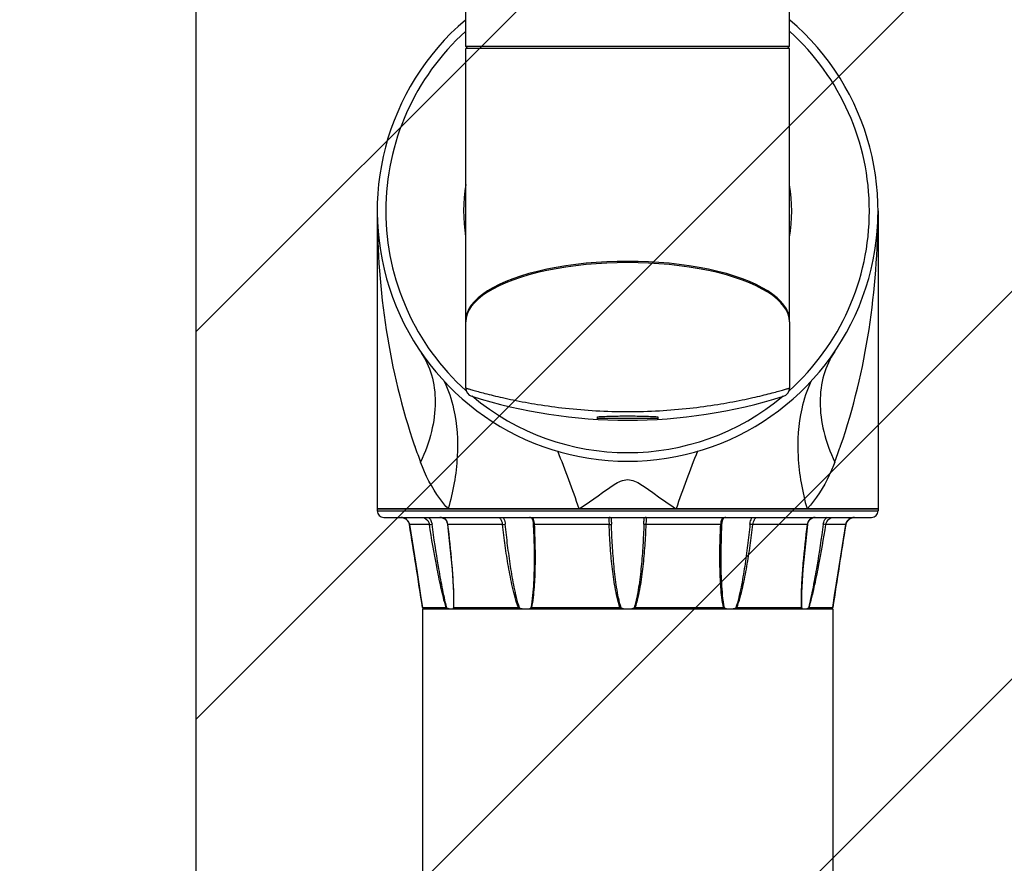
# Model space of a CAD drawing. Header units: millimetres. Extents: x 32 to 6688, y 67 to 4720.
# Tile 25 of 29: x 4879 to 5107, y 1832 to 2027. Entities that reach past the tile are written whole.
import ezdxf

# ---------------------------------------------------------------- set-up
doc = ezdxf.new("R2010")
doc.units = ezdxf.units.MM
for name, color, linetype in [('ARM1_ABL193', 7, 'Continuous'), ('ARM1_PIPE_PBL200', 7, 'Continuous'), ('ARM2_ABL198', 7, 'Continuous'), ('COVER_S_PBL207', 7, 'Continuous'), ('FLANGE_ARM1_PBL203', 7, 'Continuous'), ('FLANGE_J3_PBL223', 7, 'Continuous'), ('FLANGE_J4_PBL202', 7, 'Continuous'), ('HOLDER_M_PBL205', 7, 'Continuous'), ('HOLDER_S_PBL208', 7, 'Continuous'), ('MODULE_M_ABL204', 7, 'Continuous'), ('MODULE_S_ABL206', 7, 'Continuous'), ('오른쪽_16_VBL184', 7, 'Continuous')]:
    doc.layers.add(name, color=color, linetype=linetype)

# ---------------------------------------------------------------- blocks, each defined once
blk = doc.blocks.new('ARM1_PIPE_PBL200', base_point=(1288.44, 1092.99))
at = {"layer": 'ARM1_PIPE_PBL200', "color": 7}
for p, q in [((1240.94, 1195.79), (1335.94, 1195.79)), ((1240.94, 1195.79), (1240.94, 990.19)), ((1335.94, 1195.79), (1335.94, 990.19)), ((1240.94, 990.19), (1335.94, 990.19))]:
    blk.add_line(p, q, dxfattribs=at)
blk = doc.blocks.new('FLANGE_ARM1_PBL203', base_point=(1288.44, 1207.87))
at = {"layer": 'FLANGE_ARM1_PBL203', "color": 7}
for p, q in [((1230.44, 1218.99), (1230.44, 1218.49)), ((1346.44, 1218.99), (1230.44, 1218.99)), ((1346.44, 1218.99), (1346.44, 1218.49)), ((1231.94, 1216.99), (1344.94, 1216.99)), ((1237.55, 1216.16), (1237.56, 1216.16)), ((1237.56, 1216.16), (1237.82, 1215.64)), ((1284.59, 1216.99), (1284.59, 1216.99)), ((1292.29, 1216.98), (1292.29, 1216.99)), ((1338.99, 1215.32), (1339.07, 1215.65)), ((1339.07, 1215.65), (1339.33, 1216.16)), ((1340.98, 1216.99), (1340.96, 1216.99)), ((1266.79, 1207.77), (1266.79, 1207.77)), ((1310.09, 1207.77), (1310.09, 1207.77)), ((1248.13, 1197.55), (1248.13, 1197.54)), ((1328.76, 1197.54), (1328.76, 1197.55)), ((1240.93, 1196.09), (1246.4, 1196.09)), ((1240.93, 1196.09), (1240.93, 1196.09)), ((1241.1, 1195.93), (1240.98, 1196.04)), ((1241.25, 1195.79), (1241.1, 1195.93)), ((1248.18, 1196.09), (1263.14, 1196.09)), ((1266.23, 1196.09), (1286.66, 1196.09)), ((1290.22, 1196.09), (1310.66, 1196.09)), ((1313.74, 1196.09), (1328.7, 1196.09)), ((1330.48, 1196.09), (1335.96, 1196.09)), ((1335.79, 1195.93), (1335.64, 1195.79)), ((1335.9, 1196.04), (1335.79, 1195.93)), ((1335.96, 1196.09), (1335.96, 1196.09))]:
    blk.add_line(p, q, dxfattribs=at)
at = {"layer": 'FLANGE_ARM1_PBL203', "color": 2}
for p, q in [((1230.44, 1218.49), (1346.44, 1218.49)), ((1242.53, 1215.32), (1237.9, 1215.32)), ((1237.9, 1215.32), (1237.9, 1215.32)), ((1259.46, 1215.32), (1246.82, 1215.32)), ((1284.16, 1215.32), (1266.88, 1215.32)), ((1310, 1215.32), (1292.73, 1215.32)), ((1330.07, 1215.32), (1317.43, 1215.32)), ((1338.99, 1215.32), (1334.36, 1215.32)), ((1338.99, 1215.32), (1338.99, 1215.32)), ((1248.13, 1197.54), (1248.1, 1196.04)), ((1328.79, 1196.04), (1328.76, 1197.54))]:
    blk.add_line(p, q, dxfattribs=at)
at = {"layer": 'FLANGE_ARM1_PBL203', "color": 7}
for points in [[(1235.92, 1216.99), (1236.19, 1216.98), (1236.69, 1216.84), (1237.15, 1216.58), (1237.55, 1216.17), (1237.82, 1215.65), (1237.9, 1215.32)], [(1244.98, 1216.99), (1245.26, 1216.98), (1245.74, 1216.85), (1246.15, 1216.58), (1246.47, 1216.17), (1246.67, 1215.65), (1246.72, 1215.34)], [(1265.7, 1216.99), (1265.86, 1216.98), (1266.15, 1216.87), (1266.34, 1216.63), (1266.48, 1216.26), (1266.57, 1215.73), (1266.59, 1215.38)], [(1310.29, 1215.38), (1310.32, 1215.71), (1310.41, 1216.24), (1310.54, 1216.61), (1310.72, 1216.86), (1311.01, 1216.98), (1311.19, 1216.99)], [(1330.16, 1215.34), (1330.21, 1215.63), (1330.41, 1216.15), (1330.72, 1216.57), (1331.13, 1216.84), (1331.61, 1216.97), (1331.91, 1216.99)], [(1338.99, 1215.32), (1339.06, 1215.63), (1339.33, 1216.16), (1339.72, 1216.57), (1340.18, 1216.83), (1340.68, 1216.97), (1340.96, 1216.99)], [(1237.9, 1215.32), (1239.67, 1204.2), (1240.5, 1198.89), (1240.93, 1196.09)], [(1246.72, 1215.34), (1247.78, 1204.93), (1248.09, 1199.61), (1248.13, 1197.55)], [(1266.59, 1215.38), (1266.72, 1212.42), (1266.78, 1209.34), (1266.79, 1207.77)], [(1310.09, 1207.77), (1310.1, 1209.33), (1310.17, 1212.4), (1310.29, 1215.38)], [(1328.76, 1197.55), (1328.8, 1199.6), (1329.1, 1204.91), (1330.16, 1215.34)], [(1335.96, 1196.09), (1336.38, 1198.87), (1337.21, 1204.17), (1338.99, 1215.32)]]:
    blk.add_lwpolyline(points, dxfattribs=at)
for centre, radius, start, end in [((1231.94, 1218.49), 1.5, 180, 270), ((1344.94, 1218.49), 1.5, 270, 360), ((1288.44, 1199.92), 4.17, 248.6997, 261.8375), ((1288.45, 1199.92), 4.17, 278.1625, 291.3002)]:
    blk.add_arc(centre, radius, start, end, dxfattribs=at)
at = {"layer": 'FLANGE_ARM1_PBL203', "color": 2}
for centre, radius, start, end in [((1331.77, 1215.25), 1.72, 110.2834, 113.4277), ((-655.93, 907.4), 1918.7, 8.65377, 9.23508), ((1244.18, 1215.01), 2.65, 6.8005, 7.7046), ((1332.7, 1215.01), 2.65, 172.2972, 173.1995), ((3232.81, 907.4), 1918.7, 170.76492, 171.34623), ((1200.28, 1197.53), 47.93, 359.9024, 0.0177), ((1376.55, 1197.53), 47.88, 179.9865, 180.1004)]:
    blk.add_arc(centre, radius, start, end, dxfattribs=at)
for points, knots in [([(1237.9, 1215.32), (1237.83, 1215.78), (1237.33, 1216.67), (1236.38, 1216.99), (1235.92, 1216.99)], [0, 0, 0, 0, 0.506657, 1, 1, 1, 1]), ([(1240.91, 1216.99), (1241.07, 1216.99), (1241.87, 1216.78), (1242.43, 1215.96), (1242.53, 1215.32)], [0, 0, 0, 0, 0.19553, 1, 1, 1, 1]), ([(1242.34, 1217), (1242.55, 1216.79), (1242.91, 1216.29), (1243.08, 1215.7), (1243.13, 1215.4)], [0, 0, 0, 0, 0.491301, 1, 1, 1, 1]), ([(1246.81, 1215.36), (1246.75, 1215.8), (1246.47, 1216.48), (1245.67, 1216.94), (1245.21, 1216.99), (1244.98, 1216.99)], [0, 0, 0, 0, 0.49358, 0.740567, 1, 1, 1, 1]), ([(1258.65, 1216.99), (1258.65, 1216.99), (1258.69, 1216.98), (1258.72, 1216.95), (1258.74, 1216.93)], [0, 0, 0, 0, 0.121189, 1, 1, 1, 1]), ([(1258.74, 1216.93), (1258.91, 1216.76), (1259.23, 1216.25), (1259.42, 1215.68), (1259.46, 1215.32)], [0, 0, 0, 0, 0.397429, 1, 1, 1, 1]), ([(1259.6, 1217), (1259.66, 1216.89), (1259.92, 1216.39), (1260.06, 1215.84), (1260.11, 1215.4)], [0, 0, 0, 0, 0.222114, 1, 1, 1, 1]), ([(1266.88, 1215.32), (1266.87, 1215.55), (1266.84, 1215.97), (1266.67, 1216.55), (1266.25, 1216.95), (1265.88, 1216.99), (1265.7, 1216.99)], [0, 0, 0, 0, 0.293073, 0.543792, 0.762815, 1, 1, 1, 1]), ([(1284.37, 1216.99), (1284.33, 1216.99), (1284.23, 1216.98), (1284.12, 1216.89), (1284.07, 1216.73), (1284.06, 1216.43), (1284.11, 1215.95), (1284.15, 1215.55), (1284.16, 1215.32)], [0, 0, 0, 0, 0.076448, 0.14552, 0.228088, 0.337151, 0.633525, 1, 1, 1, 1]), ([(1284.59, 1216.99), (1284.59, 1216.75), (1284.64, 1216.22), (1284.68, 1215.69), (1284.69, 1215.4)], [0, 0, 0, 0, 0.451499, 1, 1, 1, 1]), ([(1292.2, 1215.4), (1292.21, 1215.69), (1292.24, 1216.22), (1292.29, 1216.75), (1292.29, 1216.99)], [0, 0, 0, 0, 0.548263, 1, 1, 1, 1]), ([(1292.73, 1215.32), (1292.74, 1215.55), (1292.77, 1215.95), (1292.83, 1216.43), (1292.81, 1216.73), (1292.76, 1216.89), (1292.65, 1216.98), (1292.56, 1216.99), (1292.51, 1216.99)], [0, 0, 0, 0, 0.366493, 0.662858, 0.771917, 0.85448, 0.923552, 1, 1, 1, 1]), ([(1310.95, 1216.98), (1310.79, 1216.95), (1310.49, 1216.84), (1310.18, 1216.43), (1310.04, 1215.91), (1310.01, 1215.52), (1310, 1215.32)], [0, 0, 0, 0, 0.225201, 0.448079, 0.705623, 1, 1, 1, 1]), ([(1316.78, 1215.4), (1316.79, 1215.56), (1316.88, 1216.12), (1317.08, 1216.66), (1317.29, 1217.01)], [0, 0, 0, 0, 0.271527, 1, 1, 1, 1]), ([(1317.43, 1215.32), (1317.45, 1215.55), (1317.56, 1215.98), (1317.79, 1216.44), (1317.98, 1216.73), (1318.09, 1216.87), (1318.17, 1216.95), (1318.22, 1216.99), (1318.24, 1216.99)], [0, 0, 0, 0, 0.366185, 0.686172, 0.813756, 0.910545, 0.972498, 1, 1, 1, 1]), ([(1331.08, 1216.84), (1330.81, 1216.72), (1330.31, 1216.29), (1330.12, 1215.67), (1330.08, 1215.36)], [0, 0, 0, 0, 0.490112, 1, 1, 1, 1]), ([(1333.76, 1215.4), (1333.78, 1215.56), (1333.91, 1216.15), (1334.24, 1216.7), (1334.56, 1217.01)], [0, 0, 0, 0, 0.256927, 1, 1, 1, 1]), ([(1334.36, 1215.32), (1334.4, 1215.56), (1334.59, 1216.11), (1335.15, 1216.75), (1335.72, 1216.99), (1335.98, 1216.99)], [0, 0, 0, 0, 0.288276, 0.693694, 1, 1, 1, 1]), ([(1340.96, 1216.99), (1340.51, 1216.99), (1339.56, 1216.67), (1339.06, 1215.78), (1338.99, 1215.32)], [0, 0, 0, 0, 0.49337, 1, 1, 1, 1]), ([(1242.53, 1215.32), (1242.56, 1215.32), (1242.76, 1215.34), (1242.96, 1215.37), (1243.13, 1215.4)], [0, 0, 0, 0, 0.17123, 1, 1, 1, 1]), ([(1246.4, 1196.09), (1245.93, 1197.65), (1245.18, 1200.83), (1243.87, 1207.23), (1243.04, 1212.08), (1242.53, 1215.32)], [0, 0, 0, 0, 0.248429, 0.498839, 1, 1, 1, 1]), ([(1246.58, 1196.04), (1246.15, 1197.61), (1245.48, 1200.82), (1244.32, 1207.27), (1243.58, 1212.15), (1243.13, 1215.4)], [0, 0, 0, 0, 0.248785, 0.499089, 1, 1, 1, 1]), ([(1246.82, 1215.32), (1246.79, 1215.32), (1246.77, 1215.32), (1246.73, 1215.33), (1246.72, 1215.34)], [0, 0, 0, 0, 0.706396, 1, 1, 1, 1]), ([(1248.21, 1197.55), (1248.21, 1199.01), (1248.09, 1201.96), (1247.66, 1207.89), (1247.18, 1212.35), (1246.82, 1215.32)], [0, 0, 0, 0, 0.246493, 0.496325, 1, 1, 1, 1]), ([(1259.46, 1215.32), (1259.63, 1215.33), (1259.85, 1215.35), (1260.06, 1215.39), (1260.11, 1215.4)], [0, 0, 0, 0, 0.78053, 1, 1, 1, 1]), ([(1263.14, 1196.09), (1262.85, 1196.86), (1262.37, 1198.43), (1261.58, 1201.61), (1260.8, 1205.62), (1260.05, 1210.46), (1259.64, 1213.7), (1259.46, 1215.32)], [0, 0, 0, 0, 0.125372, 0.25071, 0.500991, 0.750755, 1, 1, 1, 1]), ([(1263.4, 1196.04), (1263.13, 1196.82), (1262.7, 1198.4), (1262, 1201.61), (1261.3, 1205.65), (1260.63, 1210.52), (1260.27, 1213.77), (1260.11, 1215.4)], [0, 0, 0, 0, 0.125306, 0.250636, 0.500819, 0.750616, 1, 1, 1, 1]), ([(1266.23, 1196.09), (1266.4, 1196.86), (1266.64, 1198.44), (1266.94, 1201.62), (1267.09, 1205.64), (1267.08, 1210.48), (1266.96, 1213.7), (1266.88, 1215.32)], [0, 0, 0, 0, 0.123156, 0.247389, 0.497298, 0.748301, 1, 1, 1, 1]), ([(1266.88, 1215.32), (1266.81, 1215.32), (1266.74, 1215.33), (1266.6, 1215.35), (1266.59, 1215.38)], [0, 0, 0, 0, 0.704835, 1, 1, 1, 1]), ([(1284.16, 1215.32), (1284.27, 1215.32), (1284.44, 1215.34), (1284.63, 1215.36), (1284.69, 1215.4)], [0, 0, 0, 0, 0.630142, 1, 1, 1, 1]), ([(1286.66, 1196.09), (1286.4, 1196.86), (1285.98, 1198.43), (1285.35, 1201.61), (1284.81, 1205.63), (1284.38, 1210.47), (1284.22, 1213.7), (1284.16, 1215.32)], [0, 0, 0, 0, 0.125137, 0.250229, 0.500265, 0.750189, 1, 1, 1, 1]), ([(1286.93, 1196.04), (1286.68, 1196.81), (1286.3, 1198.4), (1285.75, 1201.61), (1285.26, 1205.66), (1284.89, 1210.52), (1284.74, 1213.78), (1284.69, 1215.4)], [0, 0, 0, 0, 0.125111, 0.250241, 0.500231, 0.750161, 1, 1, 1, 1]), ([(1292.2, 1215.4), (1292.15, 1213.78), (1292, 1210.52), (1291.62, 1205.66), (1291.14, 1201.61), (1290.58, 1198.4), (1290.2, 1196.81), (1289.96, 1196.04)], [0, 0, 0, 0, 0.249839, 0.499769, 0.749759, 0.874889, 1, 1, 1, 1]), ([(1290.22, 1196.09), (1290.49, 1196.86), (1290.91, 1198.43), (1291.54, 1201.61), (1292.08, 1205.63), (1292.5, 1210.47), (1292.67, 1213.7), (1292.73, 1215.32)], [0, 0, 0, 0, 0.125137, 0.250229, 0.500265, 0.750189, 1, 1, 1, 1]), ([(1292.73, 1215.32), (1292.62, 1215.32), (1292.44, 1215.34), (1292.25, 1215.36), (1292.2, 1215.4)], [0, 0, 0, 0, 0.630133, 1, 1, 1, 1]), ([(1310.66, 1196.09), (1310.49, 1196.86), (1310.24, 1198.44), (1309.95, 1201.62), (1309.79, 1205.64), (1309.81, 1210.48), (1309.92, 1213.7), (1310, 1215.32)], [0, 0, 0, 0, 0.123156, 0.247389, 0.497298, 0.748301, 1, 1, 1, 1]), ([(1310, 1215.32), (1310.07, 1215.32), (1310.15, 1215.33), (1310.29, 1215.35), (1310.29, 1215.38)], [0, 0, 0, 0, 0.704858, 1, 1, 1, 1]), ([(1316.78, 1215.4), (1316.61, 1213.77), (1316.25, 1210.52), (1315.59, 1205.65), (1314.89, 1201.61), (1314.19, 1198.4), (1313.75, 1196.82), (1313.49, 1196.04)], [0, 0, 0, 0, 0.249384, 0.499181, 0.749364, 0.874694, 1, 1, 1, 1]), ([(1313.74, 1196.09), (1314.03, 1196.86), (1314.51, 1198.43), (1315.3, 1201.61), (1316.08, 1205.62), (1316.84, 1210.46), (1317.24, 1213.7), (1317.43, 1215.32)], [0, 0, 0, 0, 0.125372, 0.25071, 0.500991, 0.750755, 1, 1, 1, 1]), ([(1317.43, 1215.32), (1317.26, 1215.33), (1317.04, 1215.35), (1316.82, 1215.39), (1316.78, 1215.4)], [0, 0, 0, 0, 0.780524, 1, 1, 1, 1]), ([(1328.68, 1197.54), (1328.68, 1199.01), (1328.8, 1201.96), (1329.23, 1207.89), (1329.71, 1212.35), (1330.07, 1215.32)], [0, 0, 0, 0, 0.24649, 0.496322, 1, 1, 1, 1]), ([(1330.07, 1215.32), (1330.09, 1215.32), (1330.12, 1215.32), (1330.16, 1215.33), (1330.16, 1215.34)], [0, 0, 0, 0, 0.706368, 1, 1, 1, 1]), ([(1333.76, 1215.4), (1333.3, 1212.15), (1332.57, 1207.27), (1331.4, 1200.82), (1330.74, 1197.61), (1330.3, 1196.04)], [0, 0, 0, 0, 0.500911, 0.751215, 1, 1, 1, 1]), ([(1330.48, 1196.09), (1330.96, 1197.65), (1331.71, 1200.83), (1333.01, 1207.23), (1333.84, 1212.08), (1334.36, 1215.32)], [0, 0, 0, 0, 0.248429, 0.498839, 1, 1, 1, 1]), ([(1334.36, 1215.32), (1334.32, 1215.32), (1334.12, 1215.34), (1333.93, 1215.37), (1333.76, 1215.4)], [0, 0, 0, 0, 0.171226, 1, 1, 1, 1]), ([(1266.79, 1207.77), (1266.79, 1205.8), (1266.74, 1202.85), (1266.47, 1198.93), (1266.22, 1196.99), (1266.03, 1196.04)], [0, 0, 0, 0, 0.502059, 0.751992, 1, 1, 1, 1]), ([(1310.86, 1196.04), (1310.66, 1196.99), (1310.42, 1198.93), (1310.15, 1202.85), (1310.09, 1205.8), (1310.09, 1207.77)], [0, 0, 0, 0, 0.248007, 0.497941, 1, 1, 1, 1])]:
    blk.add_open_spline(points, degree=3, knots=knots, dxfattribs=at)
for points in [[(1311.19, 1216.99), (1311.11, 1216.99), (1311.03, 1216.99), (1310.95, 1216.98)], [(1331.5, 1216.96), (1331.39, 1216.94), (1331.28, 1216.91), (1331.17, 1216.87)], [(1331.91, 1216.99), (1331.77, 1216.99), (1331.63, 1216.98), (1331.5, 1216.96)], [(1248.18, 1196.09), (1248.2, 1196.54), (1248.21, 1197), (1248.21, 1197.45)], [(1328.7, 1196.09), (1328.68, 1196.54), (1328.68, 1197), (1328.68, 1197.45)]]:
    blk.add_open_spline(points, degree=3, dxfattribs=at)
at = {"layer": 'FLANGE_ARM1_PBL203', "color": 7}
for points, knots in [([(1240.93, 1196.09), (1240.93, 1196.08), (1240.95, 1196.07), (1240.97, 1196.05), (1240.98, 1196.04)], [0, 0, 0, 0, 0.301874, 1, 1, 1, 1]), ([(1246.58, 1196.04), (1246.56, 1196.04), (1246.51, 1196.07), (1246.45, 1196.09), (1246.4, 1196.09)], [0, 0, 0, 0, 0.296314, 1, 1, 1, 1]), ([(1246.58, 1196.04), (1246.64, 1196.01), (1246.87, 1195.91), (1247.1, 1195.83), (1247.27, 1195.79)], [0, 0, 0, 0, 0.273436, 1, 1, 1, 1]), ([(1247.87, 1195.79), (1247.9, 1195.81), (1248, 1195.86), (1248.07, 1195.96), (1248.1, 1196.04)], [0, 0, 0, 0, 0.266173, 1, 1, 1, 1]), ([(1248.18, 1196.09), (1248.17, 1196.09), (1248.14, 1196.09), (1248.11, 1196.06), (1248.1, 1196.04)], [0, 0, 0, 0, 0.313847, 1, 1, 1, 1]), ([(1263.4, 1196.04), (1263.63, 1195.95), (1263.94, 1195.86), (1264.25, 1195.81), (1264.33, 1195.79)], [0, 0, 0, 0, 0.756175, 1, 1, 1, 1]), ([(1265.36, 1195.79), (1265.42, 1195.81), (1265.65, 1195.86), (1265.88, 1195.95), (1266.03, 1196.04)], [0, 0, 0, 0, 0.267606, 1, 1, 1, 1]), ([(1266.23, 1196.09), (1266.21, 1196.09), (1266.14, 1196.09), (1266.07, 1196.06), (1266.03, 1196.04)], [0, 0, 0, 0, 0.281313, 1, 1, 1, 1]), ([(1310.86, 1196.04), (1310.82, 1196.06), (1310.75, 1196.09), (1310.68, 1196.09), (1310.66, 1196.09)], [0, 0, 0, 0, 0.718688, 1, 1, 1, 1]), ([(1310.86, 1196.04), (1310.91, 1196.01), (1311.12, 1195.9), (1311.35, 1195.83), (1311.53, 1195.79)], [0, 0, 0, 0, 0.234267, 1, 1, 1, 1]), ([(1312.56, 1195.79), (1312.63, 1195.81), (1312.95, 1195.86), (1313.26, 1195.95), (1313.49, 1196.04)], [0, 0, 0, 0, 0.243825, 1, 1, 1, 1]), ([(1328.79, 1196.04), (1328.78, 1196.06), (1328.75, 1196.09), (1328.71, 1196.09), (1328.7, 1196.09)], [0, 0, 0, 0, 0.686155, 1, 1, 1, 1]), ([(1328.79, 1196.04), (1328.81, 1195.96), (1328.89, 1195.86), (1328.99, 1195.81), (1329.02, 1195.79)], [0, 0, 0, 0, 0.733827, 1, 1, 1, 1]), ([(1329.61, 1195.79), (1329.67, 1195.81), (1329.9, 1195.87), (1330.13, 1195.96), (1330.3, 1196.04)], [0, 0, 0, 0, 0.225245, 1, 1, 1, 1]), ([(1330.48, 1196.09), (1330.47, 1196.09), (1330.41, 1196.08), (1330.35, 1196.06), (1330.3, 1196.04)], [0, 0, 0, 0, 0.196351, 1, 1, 1, 1]), ([(1335.9, 1196.04), (1335.92, 1196.05), (1335.93, 1196.07), (1335.96, 1196.08), (1335.96, 1196.09)], [0, 0, 0, 0, 0.698163, 1, 1, 1, 1])]:
    blk.add_open_spline(points, degree=3, knots=knots, dxfattribs=at)
for points in [[(1263.4, 1196.04), (1263.32, 1196.07), (1263.23, 1196.09), (1263.14, 1196.09)], [(1286.93, 1196.04), (1286.84, 1196.07), (1286.75, 1196.09), (1286.66, 1196.09)], [(1290.22, 1196.09), (1290.13, 1196.09), (1290.04, 1196.07), (1289.96, 1196.04)], [(1313.74, 1196.09), (1313.66, 1196.09), (1313.57, 1196.07), (1313.49, 1196.04)]]:
    blk.add_open_spline(points, degree=3, dxfattribs=at)
blk = doc.blocks.new('ARM1_ABL193', base_point=(1288.44, 1092.99))
at = {"layer": 'ARM1_PIPE_PBL200'}
blk.add_blockref('ARM1_PIPE_PBL200', (1288.44, 1092.99), dxfattribs=at)
at = {"layer": 'FLANGE_ARM1_PBL203'}
blk.add_blockref('FLANGE_ARM1_PBL203', (1288.44, 1207.87), dxfattribs=at)
blk = doc.blocks.new('FLANGE_J4_PBL202', base_point=(1288.44, 1341.54))
at = {"layer": 'FLANGE_J4_PBL202', "color": 7}
for p, q in [((1257.97, 1357.49), (1257.86, 1357.39)), ((1257.86, 1357.39), (1257.86, 1357.4)), ((1257.86, 1357.4), (1260.53, 1357.4)), ((1260.53, 1357.4), (1260.63, 1357.39)), ((1260.63, 1357.39), (1260.78, 1357.39)), ((1260.78, 1357.39), (1260.95, 1357.38)), ((1262.15, 1357.38), (1260.95, 1357.38)), ((1262.15, 1357.38), (1262.2, 1357.49)), ((1263.41, 1357.49), (1263.3, 1357.39)), ((1263.3, 1357.39), (1263.3, 1357.39)), ((1263.39, 1357.4), (1270.68, 1357.4)), ((1272.4, 1357.38), (1271.19, 1357.38)), ((1272.4, 1357.38), (1272.4, 1357.49)), ((1275.07, 1357.49), (1274.97, 1357.38)), ((1275.33, 1357.38), (1274.97, 1357.38)), ((1275.63, 1357.4), (1285.59, 1357.4)), ((1286.96, 1357.38), (1286.05, 1357.38)), ((1286.96, 1357.38), (1286.9, 1357.49)), ((1289.98, 1357.49), (1289.93, 1357.38)), ((1290.84, 1357.38), (1289.93, 1357.38)), ((1291.3, 1357.4), (1301.26, 1357.4)), ((1301.91, 1357.38), (1301.55, 1357.38)), ((1301.91, 1357.38), (1301.81, 1357.49)), ((1304.48, 1357.49), (1304.48, 1357.38)), ((1305.7, 1357.38), (1304.48, 1357.38)), ((1306.15, 1357.39), (1306.21, 1357.4)), ((1306.21, 1357.4), (1313.5, 1357.4)), ((1313.59, 1357.39), (1313.48, 1357.49)), ((1313.59, 1357.39), (1313.59, 1357.39)), ((1314.68, 1357.49), (1314.74, 1357.38)), ((1315.93, 1357.38), (1314.74, 1357.38)), ((1315.93, 1357.38), (1316.26, 1357.39)), ((1316.26, 1357.39), (1316.35, 1357.4)), ((1316.35, 1357.4), (1319.02, 1357.4)), ((1319.03, 1357.39), (1318.91, 1357.49)), ((1319.02, 1357.4), (1319.03, 1357.4)), ((1275.34, 1355.67), (1275.34, 1355.66)), ((1301.54, 1355.66), (1301.54, 1355.67)), ((1256.28, 1345.59), (1256.07, 1345.13)), ((1256.36, 1345.93), (1256.28, 1345.59)), ((1320.81, 1345.14), (1320.6, 1345.6)), ((1252.94, 1344.19), (1323.94, 1344.19)), ((1256.07, 1345.13), (1255.76, 1344.76)), ((1285.54, 1344.79), (1285.54, 1344.79)), ((1291.29, 1344.25), (1291.27, 1344.22)), ((1291.34, 1344.79), (1291.34, 1344.79)), ((1321.12, 1344.76), (1320.81, 1345.14)), ((1321.12, 1344.76), (1321.12, 1344.76)), ((1321.68, 1344.4), (1321.48, 1344.49)), ((1250.94, 1326.09), (1250.94, 1342.19)), ((1325.94, 1326.09), (1325.94, 1342.19)), ((1251.44, 1325.59), (1250.94, 1326.09)), ((1250.94, 1326.09), (1325.94, 1326.09)), ((1325.44, 1325.59), (1325.94, 1326.09))]:
    blk.add_line(p, q, dxfattribs=at)
at = {"layer": 'FLANGE_J4_PBL202', "color": 2}
for p, q in [((1260.53, 1357.4), (1260.63, 1357.49)), ((1260.96, 1357.49), (1260.95, 1357.38)), ((1263.48, 1357.49), (1263.39, 1357.4)), ((1263.39, 1357.38), (1263.39, 1357.4)), ((1263.39, 1357.38), (1263.39, 1357.4)), ((1270.68, 1357.4), (1270.74, 1357.49)), ((1271.14, 1357.49), (1271.19, 1357.38)), ((1275.33, 1357.38), (1275.45, 1357.49)), ((1275.33, 1357.38), (1275.34, 1355.67)), ((1275.67, 1357.49), (1275.63, 1357.4)), ((1285.59, 1357.4), (1285.6, 1357.49)), ((1285.96, 1357.49), (1286.05, 1357.38)), ((1290.84, 1357.38), (1290.93, 1357.49)), ((1291.29, 1357.49), (1291.3, 1357.4)), ((1301.26, 1357.4), (1301.21, 1357.49)), ((1301.44, 1357.49), (1301.55, 1357.38)), ((1301.54, 1355.67), (1301.55, 1357.38)), ((1305.7, 1357.38), (1305.75, 1357.49)), ((1306.14, 1357.49), (1306.21, 1357.4)), ((1313.5, 1357.4), (1313.41, 1357.49)), ((1313.5, 1357.4), (1313.5, 1357.38)), ((1313.5, 1357.4), (1313.5, 1357.38)), ((1315.93, 1357.38), (1315.93, 1357.49)), ((1316.25, 1357.49), (1316.35, 1357.4)), ((1256.36, 1345.93), (1256.36, 1345.93)), ((1256.36, 1345.93), (1258.94, 1345.93)), ((1262.37, 1345.93), (1269.43, 1345.93)), ((1275.37, 1345.93), (1285.02, 1345.93)), ((1291.87, 1345.93), (1301.52, 1345.93)), ((1307.45, 1345.93), (1314.51, 1345.93)), ((1317.94, 1345.93), (1320.53, 1345.93)), ((1320.53, 1345.93), (1320.53, 1345.93)), ((1325.94, 1342.19), (1250.94, 1342.19))]:
    blk.add_line(p, q, dxfattribs=at)
at = {"layer": 'FLANGE_J4_PBL202', "color": 7}
for points in [[(1257.86, 1357.39), (1257.42, 1353.96), (1256.9, 1350), (1256.36, 1345.93)], [(1263.3, 1357.39), (1263.04, 1353.99), (1262.69, 1349.97), (1262.28, 1345.91)], [(1314.61, 1345.91), (1314.2, 1349.95), (1313.84, 1353.98), (1313.59, 1357.39)], [(1320.53, 1345.93), (1319.99, 1349.98), (1319.47, 1353.94), (1319.03, 1357.39)], [(1275.34, 1355.66), (1275.33, 1353.7), (1275.24, 1349.84), (1275.07, 1345.89)], [(1301.81, 1345.89), (1301.64, 1349.83), (1301.56, 1353.69), (1301.54, 1355.66)], [(1256.29, 1345.6), (1256.07, 1345.14), (1255.77, 1344.76), (1255.41, 1344.49), (1255.02, 1344.31), (1254.6, 1344.21), (1254.3, 1344.19)], [(1262.28, 1345.91), (1262.22, 1345.6), (1262.05, 1345.14), (1261.78, 1344.76), (1261.44, 1344.48), (1261.04, 1344.31), (1260.57, 1344.21), (1260.19, 1344.19)], [(1275.07, 1345.89), (1275.04, 1345.54), (1274.95, 1345.07), (1274.82, 1344.72), (1274.61, 1344.45), (1274.32, 1344.29), (1273.96, 1344.21), (1273.65, 1344.19)], [(1303.23, 1344.19), (1302.93, 1344.21), (1302.57, 1344.29), (1302.28, 1344.45), (1302.08, 1344.71), (1301.94, 1345.06), (1301.85, 1345.52), (1301.81, 1345.89)], [(1316.7, 1344.19), (1316.33, 1344.21), (1315.86, 1344.3), (1315.46, 1344.48), (1315.11, 1344.75), (1314.84, 1345.12), (1314.67, 1345.58), (1314.61, 1345.91)], [(1322.59, 1344.19), (1322.29, 1344.21), (1321.87, 1344.31), (1321.48, 1344.49), (1321.13, 1344.75), (1320.82, 1345.13), (1320.6, 1345.59), (1320.53, 1345.93)], [(1255.41, 1344.49), (1255.4, 1344.49), (1255.21, 1344.4)], [(1285.61, 1344.22), (1285.61, 1344.22), (1285.58, 1344.29), (1285.55, 1344.49), (1285.54, 1344.79)], [(1285.8, 1344.19), (1285.7, 1344.2), (1285.62, 1344.22)], [(1291.27, 1344.22), (1291.28, 1344.22), (1291.2, 1344.2), (1291.08, 1344.19)], [(1291.34, 1344.79), (1291.33, 1344.5), (1291.3, 1344.3), (1291.29, 1344.25)]]:
    blk.add_lwpolyline(points, dxfattribs=at)
at = {"layer": 'FLANGE_J4_PBL202', "color": 2}
for centre, radius, start, end in [((-489.74, 1580.54), 1761.79, 352.34716, 352.72334), ((1647.55, 1298), 391.55, 171.275, 172.9693), ((1719.38, 1297.5), 462.32, 172.5581, 173.9958), ((857.52, 1297.5), 462.31, 6.0041, 7.4419), ((929.36, 1298), 391.53, 7.0307, 8.7251), ((3066.64, 1580.55), 1761.81, 187.27666, 187.65283), ((1254.37, 1346.19), 2, 342.9588, 352.3509), ((1260.02, 1346.18), 2.37, 347.2702, 353.8826), ((1254.3, 1346.53), 2.33, 269.9827, 276.7406), ((1254.3, 1346.47), 2.27, 276.7625, 278.3086), ((1254.31, 1346.41), 2.21, 278.2877, 288.3721), ((1254.34, 1346.33), 2.13, 288.4483, 289.4954), ((1254.36, 1346.28), 2.07, 289.458, 300.8963), ((1260.24, 1347.52), 3.32, 275.4108, 275.8789), ((1285.66, 1345.01), 0.808, 254.1964, 255.1676)]:
    blk.add_arc(centre, radius, start, end, dxfattribs=at)
at = {"layer": 'FLANGE_J4_PBL202', "color": 7}
for centre, radius, start, end in [((1262.15, 1358.86), 1.48, 270.0165, 272.8316), ((1269.96, 1324.39), 33.02, 88.4735, 88.7528), ((1270, 1326.45), 30.95, 88.1156, 88.4424), ((1270.07, 1328.26), 29.14, 87.9008, 88.1397), ((1270.44, 1338.4), 19, 87.7388, 87.8935), ((1285.23, 1337.32), 20.08, 88.488, 88.9939), ((1285.46, 1345.82), 11.58, 87.5633, 88.502), ((1291.46, 1344.83), 12.57, 91.5282, 92.2609), ((1291.64, 1337.69), 19.71, 91.0016, 91.5168), ((1306.38, 1340.1), 17.29, 92.1076, 92.2776), ((1306.79, 1329.08), 28.32, 91.8531, 92.0983), ((1306.87, 1326.98), 30.42, 91.3572, 91.8808), ((1314.74, 1358.86), 1.48, 267.1669, 269.9835), ((1252.94, 1342.19), 2, 90, 180), ((1323.94, 1342.19), 2, 0, 90)]:
    blk.add_arc(centre, radius, start, end, dxfattribs=at)
for points, knots in [([(1262.22, 1357.38), (1262.27, 1357.38), (1262.47, 1357.4), (1262.66, 1357.46), (1262.8, 1357.5)], [0, 0, 0, 0, 0.266116, 1, 1, 1, 1]), ([(1263.3, 1357.39), (1263.3, 1357.39), (1263.34, 1357.39), (1263.37, 1357.39), (1263.39, 1357.4)], [0, 0, 0, 0, 0.28387, 1, 1, 1, 1]), ([(1274.48, 1357.5), (1274.53, 1357.48), (1274.69, 1357.43), (1274.85, 1357.38), (1274.97, 1357.38)], [0, 0, 0, 0, 0.285623, 1, 1, 1, 1]), ([(1275.33, 1357.38), (1275.35, 1357.39), (1275.4, 1357.39), (1275.45, 1357.39), (1275.48, 1357.39)], [0, 0, 0, 0, 0.306622, 1, 1, 1, 1]), ([(1286.96, 1357.38), (1287.02, 1357.38), (1287.27, 1357.4), (1287.52, 1357.46), (1287.71, 1357.5)], [0, 0, 0, 0, 0.237795, 1, 1, 1, 1]), ([(1289.17, 1357.5), (1289.24, 1357.48), (1289.49, 1357.43), (1289.74, 1357.38), (1289.93, 1357.38)], [0, 0, 0, 0, 0.260476, 1, 1, 1, 1]), ([(1290.84, 1357.38), (1290.85, 1357.38), (1290.89, 1357.38), (1290.93, 1357.39), (1290.96, 1357.39)], [0, 0, 0, 0, 0.214669, 1, 1, 1, 1]), ([(1301.41, 1357.39), (1301.42, 1357.39), (1301.45, 1357.39), (1301.48, 1357.39), (1301.51, 1357.39)], [0, 0, 0, 0, 0.296725, 1, 1, 1, 1]), ([(1301.51, 1357.39), (1301.51, 1357.39), (1301.53, 1357.38), (1301.54, 1357.38), (1301.55, 1357.38)], [0, 0, 0, 0, 0.375047, 1, 1, 1, 1]), ([(1301.91, 1357.38), (1301.95, 1357.38), (1302.12, 1357.4), (1302.28, 1357.46), (1302.41, 1357.5)], [0, 0, 0, 0, 0.211645, 1, 1, 1, 1]), ([(1313.5, 1357.4), (1313.51, 1357.4), (1313.53, 1357.39), (1313.56, 1357.39), (1313.57, 1357.39)], [0, 0, 0, 0, 0.31879, 1, 1, 1, 1]), ([(1313.57, 1357.39), (1313.58, 1357.39), (1313.58, 1357.39), (1313.59, 1357.39), (1313.59, 1357.39)], [0, 0, 0, 0, 0.684665, 1, 1, 1, 1]), ([(1314.09, 1357.5), (1314.13, 1357.48), (1314.32, 1357.43), (1314.52, 1357.39), (1314.67, 1357.38)], [0, 0, 0, 0, 0.232914, 1, 1, 1, 1])]:
    blk.add_open_spline(points, degree=3, knots=knots, dxfattribs=at)
at = {"layer": 'FLANGE_J4_PBL202', "color": 2}
for points, knots in [([(1262.37, 1345.93), (1262.48, 1346.88), (1262.87, 1350.69), (1263.2, 1354.51), (1263.39, 1357.38)], [0, 0, 0, 0, 0.250545, 1, 1, 1, 1]), ([(1270.68, 1357.4), (1270.55, 1356.44), (1270.05, 1352.63), (1269.67, 1348.8), (1269.43, 1345.93)], [0, 0, 0, 0, 0.250344, 1, 1, 1, 1]), ([(1275.37, 1345.93), (1275.42, 1346.88), (1275.6, 1350.7), (1275.66, 1354.53), (1275.63, 1357.4)], [0, 0, 0, 0, 0.250376, 1, 1, 1, 1]), ([(1301.26, 1357.4), (1301.25, 1356.44), (1301.24, 1352.62), (1301.36, 1348.79), (1301.52, 1345.93)], [0, 0, 0, 0, 0.249613, 1, 1, 1, 1]), ([(1307.45, 1345.93), (1307.38, 1346.88), (1307.04, 1350.71), (1306.61, 1354.54), (1306.21, 1357.4)], [0, 0, 0, 0, 0.249673, 1, 1, 1, 1]), ([(1313.5, 1357.38), (1313.56, 1356.43), (1313.84, 1352.6), (1314.2, 1348.79), (1314.51, 1345.93)], [0, 0, 0, 0, 0.249375, 1, 1, 1, 1]), ([(1255.42, 1344.5), (1255.62, 1344.62), (1255.99, 1344.94), (1256.22, 1345.38), (1256.29, 1345.61)], [0, 0, 0, 0, 0.497195, 1, 1, 1, 1]), ([(1258.94, 1345.93), (1258.92, 1345.74), (1258.75, 1345.09), (1258.3, 1344.51), (1257.88, 1344.29)], [0, 0, 0, 0, 0.287719, 1, 1, 1, 1]), ([(1258.87, 1344.19), (1258.97, 1344.3), (1259.34, 1344.79), (1259.54, 1345.4), (1259.59, 1345.86)], [0, 0, 0, 0, 0.237695, 1, 1, 1, 1]), ([(1259.59, 1345.86), (1259.53, 1345.87), (1259.32, 1345.9), (1259.1, 1345.93), (1258.94, 1345.93)], [0, 0, 0, 0, 0.290048, 1, 1, 1, 1]), ([(1260.58, 1344.21), (1260.99, 1344.26), (1261.61, 1344.45), (1262.14, 1345.08), (1262.28, 1345.46), (1262.33, 1345.66)], [0, 0, 0, 0, 0.503193, 0.749918, 1, 1, 1, 1]), ([(1262.28, 1345.91), (1262.28, 1345.92), (1262.32, 1345.92), (1262.35, 1345.93), (1262.37, 1345.93)], [0, 0, 0, 0, 0.277043, 1, 1, 1, 1]), ([(1269.43, 1345.93), (1269.42, 1345.8), (1269.39, 1345.55), (1269.3, 1345.19), (1269.19, 1344.88), (1269.09, 1344.62), (1269.02, 1344.43), (1268.97, 1344.3), (1269, 1344.2), (1269.06, 1344.19), (1269.09, 1344.19)], [0, 0, 0, 0, 0.20769, 0.405469, 0.585087, 0.736057, 0.848243, 0.917685, 0.955725, 1, 1, 1, 1]), ([(1270.12, 1345.86), (1270.08, 1345.87), (1269.85, 1345.91), (1269.62, 1345.93), (1269.43, 1345.93)], [0, 0, 0, 0, 0.208535, 1, 1, 1, 1]), ([(1269.72, 1344.19), (1269.77, 1344.31), (1269.97, 1344.84), (1270.09, 1345.41), (1270.12, 1345.86)], [0, 0, 0, 0, 0.215517, 1, 1, 1, 1]), ([(1273.65, 1344.19), (1273.9, 1344.19), (1274.36, 1344.22), (1275.23, 1344.68), (1275.35, 1345.46), (1275.37, 1345.93)], [0, 0, 0, 0, 0.263602, 0.497557, 1, 1, 1, 1]), ([(1275.07, 1345.89), (1275.07, 1345.89), (1275.11, 1345.91), (1275.2, 1345.92), (1275.3, 1345.93), (1275.37, 1345.93)], [0, 0, 0, 0, 0.088254, 0.291026, 1, 1, 1, 1]), ([(1285.02, 1345.93), (1285.01, 1345.72), (1285, 1345.34), (1284.99, 1344.83), (1285.1, 1344.4), (1285.33, 1344.27), (1285.44, 1344.24)], [0, 0, 0, 0, 0.329925, 0.609451, 0.817456, 1, 1, 1, 1]), ([(1285.56, 1345.86), (1285.55, 1345.88), (1285.48, 1345.89), (1285.37, 1345.91), (1285.2, 1345.92), (1285.08, 1345.93), (1285.02, 1345.93)], [0, 0, 0, 0, 0.116638, 0.344469, 0.653897, 1, 1, 1, 1]), ([(1285.54, 1344.79), (1285.54, 1344.88), (1285.55, 1345.23), (1285.56, 1345.59), (1285.56, 1345.86)], [0, 0, 0, 0, 0.235794, 1, 1, 1, 1]), ([(1291.3, 1344.21), (1291.43, 1344.22), (1291.71, 1344.3), (1291.86, 1344.66), (1291.89, 1344.97), (1291.89, 1345.38), (1291.87, 1345.7), (1291.87, 1345.93)], [0, 0, 0, 0, 0.19607, 0.393116, 0.520262, 0.666941, 1, 1, 1, 1]), ([(1291.32, 1345.86), (1291.34, 1345.88), (1291.4, 1345.89), (1291.52, 1345.91), (1291.69, 1345.92), (1291.81, 1345.93), (1291.87, 1345.93)], [0, 0, 0, 0, 0.116632, 0.344465, 0.653899, 1, 1, 1, 1]), ([(1291.32, 1345.86), (1291.32, 1345.77), (1291.33, 1345.41), (1291.34, 1345.05), (1291.34, 1344.79)], [0, 0, 0, 0, 0.261184, 1, 1, 1, 1]), ([(1301.81, 1345.89), (1301.81, 1345.89), (1301.78, 1345.91), (1301.69, 1345.92), (1301.59, 1345.93), (1301.52, 1345.93)], [0, 0, 0, 0, 0.088258, 0.291028, 1, 1, 1, 1]), ([(1301.52, 1345.93), (1301.54, 1345.46), (1301.66, 1344.68), (1302.52, 1344.22), (1302.99, 1344.19), (1303.23, 1344.19)], [0, 0, 0, 0, 0.502442, 0.736396, 1, 1, 1, 1]), ([(1306.76, 1345.86), (1306.81, 1345.87), (1307.04, 1345.91), (1307.27, 1345.93), (1307.45, 1345.93)], [0, 0, 0, 0, 0.208529, 1, 1, 1, 1]), ([(1306.76, 1345.86), (1306.77, 1345.7), (1306.84, 1345.13), (1307.01, 1344.58), (1307.16, 1344.19)], [0, 0, 0, 0, 0.274312, 1, 1, 1, 1]), ([(1307.8, 1344.19), (1307.83, 1344.19), (1307.89, 1344.2), (1307.92, 1344.3), (1307.87, 1344.43), (1307.8, 1344.62), (1307.69, 1344.88), (1307.59, 1345.19), (1307.5, 1345.55), (1307.46, 1345.8), (1307.45, 1345.93)], [0, 0, 0, 0, 0.044275, 0.082315, 0.151756, 0.263942, 0.414913, 0.59453, 0.79231, 1, 1, 1, 1]), ([(1314.61, 1345.91), (1314.61, 1345.92), (1314.56, 1345.92), (1314.54, 1345.93), (1314.51, 1345.93)], [0, 0, 0, 0, 0.277075, 1, 1, 1, 1]), ([(1314.51, 1345.93), (1314.54, 1345.67), (1314.67, 1345.16), (1315.35, 1344.34), (1316.18, 1344.19), (1316.7, 1344.19)], [0, 0, 0, 0, 0.252089, 0.498695, 1, 1, 1, 1]), ([(1317.29, 1345.86), (1317.36, 1345.87), (1317.57, 1345.9), (1317.79, 1345.93), (1317.94, 1345.93)], [0, 0, 0, 0, 0.290041, 1, 1, 1, 1]), ([(1317.29, 1345.86), (1317.31, 1345.7), (1317.42, 1345.1), (1317.71, 1344.53), (1318.01, 1344.19)], [0, 0, 0, 0, 0.260008, 1, 1, 1, 1]), ([(1319, 1344.3), (1318.89, 1344.36), (1318.35, 1344.75), (1318.01, 1345.4), (1317.94, 1345.93)], [0, 0, 0, 0, 0.198268, 1, 1, 1, 1]), ([(1320.53, 1345.93), (1320.56, 1345.67), (1320.74, 1345.16), (1321.4, 1344.42), (1322.14, 1344.19), (1322.59, 1344.19)], [0, 0, 0, 0, 0.269844, 0.538515, 1, 1, 1, 1]), ([(1257.88, 1344.29), (1257.85, 1344.28), (1257.78, 1344.25), (1257.7, 1344.22), (1257.65, 1344.21)], [0, 0, 0, 0, 0.293575, 1, 1, 1, 1]), ([(1319.33, 1344.19), (1319.32, 1344.19), (1319.25, 1344.2), (1319.18, 1344.22), (1319.13, 1344.24)], [0, 0, 0, 0, 0.194471, 1, 1, 1, 1])]:
    blk.add_open_spline(points, degree=3, knots=knots, dxfattribs=at)
for points in [[(1270.12, 1345.86), (1270.39, 1349.71), (1270.73, 1353.55), (1271.19, 1357.38)], [(1285.59, 1357.4), (1285.25, 1353.58), (1285.08, 1349.75), (1285.02, 1345.93)], [(1285.56, 1345.86), (1285.62, 1349.7), (1285.76, 1353.55), (1286.05, 1357.38)], [(1290.84, 1357.38), (1291.12, 1353.55), (1291.27, 1349.7), (1291.32, 1345.86)], [(1291.87, 1345.93), (1291.81, 1349.75), (1291.64, 1353.58), (1291.3, 1357.4)], [(1305.7, 1357.38), (1306.15, 1353.55), (1306.49, 1349.71), (1306.76, 1345.86)], [(1257.65, 1344.21), (1257.62, 1344.2), (1257.58, 1344.19), (1257.55, 1344.19)], [(1260.19, 1344.19), (1260.31, 1344.19), (1260.43, 1344.2), (1260.55, 1344.21)], [(1285.45, 1344.23), (1285.52, 1344.21), (1285.6, 1344.2), (1285.67, 1344.2)], [(1285.67, 1344.2), (1285.72, 1344.2), (1285.76, 1344.19), (1285.8, 1344.19)], [(1291.08, 1344.19), (1291.15, 1344.19), (1291.23, 1344.2), (1291.3, 1344.21)], [(1319.13, 1344.24), (1319.09, 1344.26), (1319.04, 1344.28), (1319, 1344.3)]]:
    blk.add_open_spline(points, degree=3, dxfattribs=at)
at = {"layer": 'FLANGE_J4_PBL202', "color": 7}
for points in [[(1272.4, 1357.38), (1272.68, 1357.38), (1272.95, 1357.44), (1273.21, 1357.5)], [(1275.48, 1357.39), (1275.53, 1357.39), (1275.58, 1357.39), (1275.63, 1357.4)], [(1285.95, 1357.39), (1285.99, 1357.38), (1286.02, 1357.38), (1286.05, 1357.38)], [(1301.26, 1357.4), (1301.31, 1357.39), (1301.36, 1357.39), (1301.41, 1357.39)], [(1303.67, 1357.5), (1303.94, 1357.44), (1304.21, 1357.38), (1304.48, 1357.38)]]:
    blk.add_open_spline(points, degree=3, dxfattribs=at)
blk = doc.blocks.new('ARM2_ABL198', base_point=(1288.44, 1465.89))
at = {"layer": 'FLANGE_J4_PBL202'}
blk.add_blockref('FLANGE_J4_PBL202', (1288.44, 1341.54), dxfattribs=at)
blk = doc.blocks.new('HOLDER_M_PBL205', base_point=(1288.44, 1253.49))
at = {"layer": 'HOLDER_M_PBL205', "color": 2}
for p, q in [((1230.44, 1287.99), (1230.45, 1287.79)), ((1239.11, 1233.58), (1239.17, 1233.4)), ((1239.14, 1233.59), (1239.21, 1233.41)), ((1337.68, 1233.41), (1337.74, 1233.59)), ((1337.72, 1233.4), (1337.78, 1233.58))]:
    blk.add_line(p, q, dxfattribs=at)
at = {"layer": 'HOLDER_M_PBL205', "color": 7}
for p, q in [((1230.44, 1287.99), (1230.44, 1218.99)), ((1346.44, 1287.99), (1346.44, 1218.99)), ((1230.44, 1218.99), (1346.44, 1218.99))]:
    blk.add_line(p, q, dxfattribs=at)
at = {"layer": 'HOLDER_M_PBL205', "color": 2}
for centre, radius, start, end in [((1363.07, 1276.49), 131.18, 199.1773, 200.8538), ((1048.1, 1141.35), 241.91, 18.7215, 22.0837), ((1528.79, 1141.35), 241.91, 157.9163, 161.2786), ((1213.8, 1276.5), 131.19, 339.1463, 340.8227)]:
    blk.add_arc(centre, radius, start, end, dxfattribs=at)
for points, knots in [([(1230.44, 1287.79), (1230.45, 1278.63), (1231.83, 1260.25), (1236.09, 1242.28), (1239.11, 1233.58)], [0, 0, 0, 0, 0.498549, 1, 1, 1, 1]), ([(1337.78, 1233.58), (1340.8, 1242.31), (1345.08, 1260.36), (1346.44, 1278.81), (1346.44, 1287.99)], [0, 0, 0, 0, 0.50145, 1, 1, 1, 1]), ([(1240.48, 1255.38), (1241.6, 1253.74), (1243.35, 1249.95), (1244.15, 1243.54), (1243.21, 1236.63), (1241.54, 1232.08), (1240.48, 1229.79)], [0, 0, 0, 0, 0.223389, 0.459398, 0.716984, 1, 1, 1, 1]), ([(1336.4, 1255.38), (1335.29, 1253.74), (1333.54, 1249.95), (1332.74, 1243.54), (1333.68, 1236.63), (1335.34, 1232.08), (1336.4, 1229.79)], [0, 0, 0, 0, 0.223389, 0.459398, 0.716984, 1, 1, 1, 1]), ([(1245.98, 1248.49), (1246.94, 1246.47), (1248.81, 1240.78), (1249.41, 1230.65), (1248.01, 1222.92), (1246.89, 1218.99)], [0, 0, 0, 0, 0.222982, 0.592149, 1, 1, 1, 1]), ([(1330.9, 1248.49), (1329.95, 1246.47), (1328.08, 1240.78), (1327.47, 1230.65), (1328.88, 1222.92), (1330, 1218.99)], [0, 0, 0, 0, 0.222982, 0.592149, 1, 1, 1, 1]), ([(1246.89, 1218.99), (1246.18, 1219.73), (1243.5, 1222.98), (1241.61, 1226.82), (1240.48, 1229.79)], [0, 0, 0, 0, 0.242661, 1, 1, 1, 1]), ([(1336.4, 1229.79), (1336.02, 1228.78), (1334.4, 1224.91), (1332.15, 1221.25), (1330, 1218.99)], [0, 0, 0, 0, 0.258917, 1, 1, 1, 1]), ([(1277.21, 1218.99), (1278.14, 1219.58), (1279.96, 1220.8), (1282.63, 1222.74), (1284.86, 1224.37), (1286.79, 1225.46), (1289, 1226), (1291.64, 1224.68), (1294.25, 1222.75), (1296.93, 1220.8), (1298.75, 1219.58), (1299.68, 1218.99)], [0, 0, 0, 0, 0.124469, 0.249586, 0.375069, 0.437917, 0.500619, 0.624932, 0.750416, 0.875532, 1, 1, 1, 1])]:
    blk.add_open_spline(points, degree=3, knots=knots, dxfattribs=at)
blk = doc.blocks.new('MODULE_M_ABL204', base_point=(1288.44, 1253.49))
at = {"layer": 'HOLDER_M_PBL205'}
blk.add_blockref('HOLDER_M_PBL205', (1288.44, 1253.49), dxfattribs=at)
blk = doc.blocks.new('COVER_S_PBL207', base_point=(1288.44, 1250.98))
at = {"layer": 'COVER_S_PBL207', "color": 7}
for p, q in [((1250.94, 1246.96), (1250.94, 1262.26)), ((1325.94, 1262.26), (1325.94, 1246.96)), ((1281.44, 1239.7), (1281.44, 1240.31)), ((1281.44, 1239.99), (1295.44, 1239.99)), ((1295.44, 1240.31), (1295.44, 1239.7))]:
    blk.add_line(p, q, dxfattribs=at)
for centre, radius, start, end in [((1252.94, 1246.96), 2, 180, 252.4914), ((1323.94, 1246.96), 2, 287.5086, 360), ((1288.44, 1359.49), 120, 252.4915, 287.5085)]:
    blk.add_arc(centre, radius, start, end, dxfattribs=at)
blk.add_ellipse((1288.44, 1262.26), major_axis=(37.5, 0), ratio=0.366379, start_param=0, end_param=3.141593, dxfattribs=at)
at = {"layer": 'COVER_S_PBL207', "color": 2}
for points, knots in [([(1250.94, 1246.96), (1250.96, 1246.95), (1251.02, 1246.94), (1251.15, 1246.89), (1251.38, 1246.83), (1251.7, 1246.74), (1252.11, 1246.62), (1252.82, 1246.41), (1253.92, 1246.11), (1255.49, 1245.69), (1257.38, 1245.21), (1259.55, 1244.7), (1262.98, 1243.96), (1267.83, 1243.07), (1274.22, 1242.21), (1281.18, 1241.63), (1288.44, 1241.43), (1295.7, 1241.63), (1302.67, 1242.21), (1309.06, 1243.07), (1313.91, 1243.96), (1317.33, 1244.7), (1319.51, 1245.21), (1321.39, 1245.69), (1322.96, 1246.11), (1324.07, 1246.41), (1324.78, 1246.62), (1325.19, 1246.74), (1325.5, 1246.83), (1325.73, 1246.89), (1325.86, 1246.94), (1325.93, 1246.95), (1325.94, 1246.96)], [0, 0, 0, 0, 0.000627, 0.002503, 0.005623, 0.009973, 0.015538, 0.022296, 0.039293, 0.060735, 0.086355, 0.11586, 0.148941, 0.224521, 0.310336, 0.403313, 0.500001, 0.596688, 0.689661, 0.775474, 0.851054, 0.884135, 0.913641, 0.939262, 0.960705, 0.977703, 0.984462, 0.990026, 0.994377, 0.997497, 0.999373, 1, 1, 1, 1]), ([(1281.44, 1240.31), (1282.6, 1240.38), (1284.93, 1240.46), (1288.44, 1240.51), (1291.96, 1240.46), (1294.29, 1240.38), (1295.44, 1240.31)], [0, 0, 0, 0, 0.247539, 0.499993, 0.752471, 1, 1, 1, 1])]:
    blk.add_open_spline(points, degree=3, knots=knots, dxfattribs=at)
blk = doc.blocks.new('HOLDER_S_PBL208', base_point=(1288.44, 1293.93))
at = {"layer": 'HOLDER_S_PBL208', "color": 7}
for p, q in [((1250.94, 1262.26), (1250.94, 1325.59)), ((1325.94, 1325.59), (1250.94, 1325.59)), ((1325.94, 1262.26), (1325.94, 1325.59))]:
    blk.add_line(p, q, dxfattribs=at)
blk.add_ellipse((1288.44, 1262.57), major_axis=(37.5, 0), ratio=0.365957, start_param=6.283185, end_param=9.424778, dxfattribs=at)
blk = doc.blocks.new('MODULE_S_ABL206', base_point=(1288.44, 1293.93))
at = {"layer": 'COVER_S_PBL207'}
blk.add_blockref('COVER_S_PBL207', (1288.44, 1250.98), dxfattribs=at)
at = {"layer": 'HOLDER_S_PBL208'}
blk.add_blockref('HOLDER_S_PBL208', (1288.44, 1293.93), dxfattribs=at)
blk = doc.blocks.new('FLANGE_J3_PBL223', base_point=(1297.65, 1282.09))
at = {"layer": 'FLANGE_J3_PBL223', "color": 7}
blk.add_arc((1288.44, 1287.99), 58, 130.3829, 49.62, dxfattribs=at)
at = {"layer": 'FLANGE_J3_PBL223', "color": 2}
for radius, start, end in [(56, 132.0911, 228.0194), (56, 311.9871, 47.9108), (38, 170.7162, 189.1093), (38, 350.7162, 9.1093), (56, 229.9418, 310.0581)]:
    blk.add_arc((1288.44, 1287.99), radius, start, end, dxfattribs=at)
blk = doc.blocks.new('오른쪽_16_VBL184', base_point=(1244.29, 1237.99))
at = {"layer": 'ARM1_ABL193'}
blk.add_blockref('ARM1_ABL193', (1288.44, 1092.99), dxfattribs=at)
at = {"layer": 'ARM2_ABL198'}
blk.add_blockref('ARM2_ABL198', (1288.44, 1465.89), dxfattribs=at)
at = {"layer": 'FLANGE_J3_PBL223'}
blk.add_blockref('FLANGE_J3_PBL223', (1297.65, 1282.09), dxfattribs=at)
at = {"layer": 'MODULE_M_ABL204'}
blk.add_blockref('MODULE_M_ABL204', (1288.44, 1253.49), dxfattribs=at)
at = {"layer": 'MODULE_S_ABL206'}
blk.add_blockref('MODULE_S_ABL206', (1288.44, 1293.93), dxfattribs=at)

msp = doc.modelspace()

# ---------------------------------------------------------------- hatches: boundary and pattern name
at = {"ltscale": 1000, "true_color": 0xed4b40}
h = msp.add_hatch(dxfattribs=at)
h.set_pattern_fill('ANSI31', color=13, scale=20)
h.set_pattern_definition([(45, (-6455.49, -2236.11), (-44.90128, 44.90128), [])])
edge = h.paths.add_edge_path()
edge.add_arc((5020, 1593.171), 825, 83.037937, 96.962063)
edge.add_line((4920, 2412.088), (4920, 774.254))
edge.add_arc((5020, 1593.171), 825, 263.037937, 276.962063)
edge.add_line((5120, 774.254), (5120, 2412.088))

# ---------------------------------------------------------------- linework, layer by layer
at = {"ltscale": 1000}
msp.add_line((4920, 2412.088), (4920, 774.254), dxfattribs=at)
msp.add_arc((5020, 1593.171), 825, 96.962063, 263.037937, dxfattribs=at)

# ---------------------------------------------------------------- block references
at = {"layer": '오른쪽_16_VBL184'}
msp.add_blockref('오른쪽_16_VBL184', (4975.85, 1933.171), dxfattribs=at)

doc.saveas('drawing.dxf')
